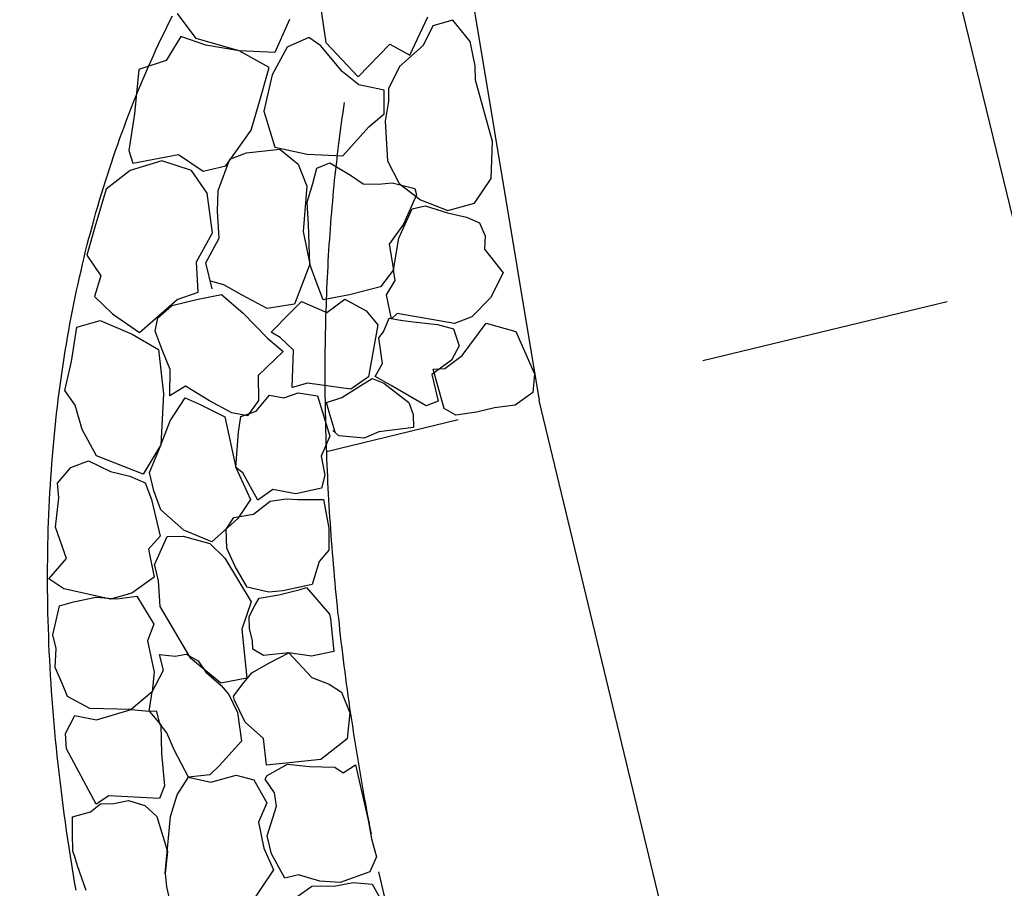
# Model space of a CAD drawing. Extents: x 447258 to 447844, y 441190 to 442763.
# Tile 97 of 123: x 447355.21 to 447357.16, y 442036.42 to 442038.15. Entities that reach past the tile are written whole.
import ezdxf

# ---------------------------------------------------------------- set-up
doc = ezdxf.new("R2010")
doc.units = 0
doc.header["$LTSCALE"] = 2
doc.header["$MEASUREMENT"] = 0
doc.linetypes.add('ACAD_ISO02W100', pattern=[0.5, 0.25, -0.25])
doc.linetypes.add('AUSGEZOGEN', pattern=[0])
doc.layers.add('DB-Andere_Planer', color=15, linetype='CONTINUOUS')
doc.layers.add('SCHLITZRINNE', color=200, linetype='AUSGEZOGEN')

msp = doc.modelspace()

# ---------------------------------------------------------------- hatches: boundary and pattern name
at = {"layer": 'SCHLITZRINNE'}
h = msp.add_hatch(dxfattribs=at)
h.set_pattern_fill('_USER', color=256, scale=1.5, angle=45, style=0, pattern_type=0)
h.set_pattern_definition([(324.57214, (447454.4577, 442051.7744), (0.8695163, 1.222269), [])])
edge = h.paths.add_edge_path()
edge.add_line((447334.611, 442762.617), (447342.747, 442714.535))
edge.add_line((447342.747, 442714.535), (447353.712, 442649.783))
edge.add_line((447353.712, 442649.783), (447366.661, 442573.001))
edge.add_line((447366.661, 442573.001), (447374.28, 442528.103))
edge.add_line((447374.28, 442528.103), (447381.701, 442484.189))
edge.add_line((447381.701, 442484.189), (447389.266, 442439.438))
edge.add_line((447389.266, 442439.438), (447397.611, 442390.046))
edge.add_line((447397.611, 442390.046), (447405.855, 442341.529))
edge.add_line((447405.855, 442341.529), (447414.19, 442292.224))
edge.add_line((447414.19, 442292.224), (447422.918, 442240.682))
edge.add_line((447422.918, 442240.682), (447431.342, 442190.986))
edge.add_line((447431.342, 442190.986), (447439.461, 442143.078))
edge.add_line((447439.461, 442143.078), (447447.754, 442093.977))
edge.add_line((447447.754, 442093.977), (447454.078, 442054.026))
edge.add_line((447454.078, 442054.026), (447459.7279, 442020.5227))
edge.add_line((447453.6923, 442053.3063), (447459.2214, 442020.5196))
edge.add_line((447459.2214, 442020.5196), (447459.7279, 442020.5227))

# ---------------------------------------------------------------- linework, layer by layer
at = {"layer": 'DB-Andere_Planer', "linetype": 'Continuous'}
for p, q in [((447356.1317, 442042.0563), (447357.2105, 442037.6253)), ((447355.5006, 442041.8219), (447356.2384, 442037.3907)), ((447355.8002, 442038.198), (447355.8144, 442038.1018)), ((447355.5036, 442038.1436), (447355.5092, 442038.1548)), ((447355.5567, 442038.1098), (447355.5197, 442038.1598)), ((447355.9813, 442038.0764), (447356.0171, 442038.153)), ((447355.4927, 442038.1212), (447355.4981, 442038.1324)), ((447355.4981, 442038.1324), (447355.5036, 442038.1436)), ((447355.7422, 442038.1478), (447355.7128, 442038.0818)), ((447356.0269, 442038.1349), (447356.0079, 442038.0957)), ((447356.0668, 442038.1465), (447356.0269, 442038.1349)), ((447356.1015, 442038.104), (447356.0668, 442038.1465)), ((447355.4873, 442038.1099), (447355.4927, 442038.1212)), ((447355.5263, 442038.1138), (447355.4971, 442038.066)), ((447355.5758, 442038.0963), (447355.5263, 442038.1138)), ((447355.7803, 442038.1117), (447355.7375, 442038.0923)), ((447355.8047, 442038.095), (447355.7803, 442038.1117)), ((447355.4767, 442038.0872), (447355.482, 442038.0986)), ((447355.482, 442038.0986), (447355.4873, 442038.1099)), ((447355.6419, 442038.0851), (447355.5567, 442038.1098)), ((447355.6419, 442038.0851), (447355.5758, 442038.0963)), ((447355.7375, 442038.0923), (447355.7077, 442038.0376)), ((447355.8465, 442038.0439), (447355.8047, 442038.095)), ((447355.8144, 442038.1018), (447355.8784, 442038.0335)), ((447355.8784, 442038.0335), (447355.9419, 442038.0986)), ((447355.9419, 442038.0986), (447355.9813, 442038.0764)), ((447356.0079, 442038.0957), (447355.961, 442038.0539)), ((447356.1111, 442038.0555), (447356.1015, 442038.104)), ((447355.4664, 442038.0644), (447355.4715, 442038.0759)), ((447355.4715, 442038.0759), (447355.4767, 442038.0872)), ((447355.7128, 442038.0818), (447355.6419, 442038.0851)), ((447355.7019, 442038.052), (447355.6419, 442038.0851)), ((447355.4971, 442038.066), (447355.4425, 442038.0483)), ((447355.4563, 442038.0414), (447355.4613, 442038.053)), ((447355.4613, 442038.053), (447355.4664, 442038.0644)), ((447355.686, 442037.9961), (447355.7019, 442038.052)), ((447355.961, 442038.0539), (447355.9391, 442038.0099)), ((447356.1119, 442038.0272), (447356.1111, 442038.0555)), ((447355.4425, 442038.0483), (447355.4343, 442037.9603)), ((447355.4513, 442038.0297), (447355.4563, 442038.0414)), ((447355.7077, 442038.0376), (447355.6911, 442037.9656)), ((447355.8799, 442038.018), (447355.8465, 442038.0439)), ((447355.4416, 442038.0065), (447355.4464, 442038.0182)), ((447355.4464, 442038.0182), (447355.4513, 442038.0297)), ((447355.93, 442038.0074), (447355.8799, 442038.018)), ((447356.1454, 442037.9051), (447356.1119, 442038.0272)), ((447355.432, 442037.983), (447355.4368, 442037.9948)), ((447355.4368, 442037.9948), (447355.4416, 442038.0065)), ((447355.6662, 442037.9279), (447355.686, 442037.9961)), ((447355.9301, 442037.9599), (447355.93, 442038.0074)), ((447355.9391, 442038.0099), (447355.9389, 442037.9855)), ((447355.4274, 442037.9712), (447355.432, 442037.983)), ((447355.8499, 442037.9726), (447355.8515, 442037.9827)), ((447355.9389, 442037.9855), (447355.9324, 442037.9452)), ((447355.4182, 442037.9475), (447355.4227, 442037.9594)), ((447355.4343, 442037.9603), (447355.4225, 442037.8872)), ((447355.4227, 442037.9594), (447355.4274, 442037.9712)), ((447355.6911, 442037.9656), (447355.7129, 442037.8939)), ((447355.847, 442037.9523), (447355.8485, 442037.9625)), ((447355.8485, 442037.9625), (447355.8499, 442037.9726)), ((447355.9001, 442037.9345), (447355.9301, 442037.9599)), ((447355.4092, 442037.9235), (447355.4138, 442037.9355)), ((447355.4138, 442037.9355), (447355.4182, 442037.9475)), ((447355.8442, 442037.9319), (447355.8456, 442037.9421)), ((447355.8456, 442037.9421), (447355.847, 442037.9523)), ((447355.8483, 442037.8768), (447355.9001, 442037.9345)), ((447355.9324, 442037.9452), (447355.937, 442037.867)), ((447355.4049, 442037.9116), (447355.4092, 442037.9235)), ((447355.6155, 442037.8568), (447355.6662, 442037.9279)), ((447355.8416, 442037.9113), (447355.8429, 442037.9216)), ((447355.8429, 442037.9216), (447355.8442, 442037.9319)), ((447355.3964, 442037.8873), (447355.4007, 442037.8994)), ((447355.4007, 442037.8994), (447355.4049, 442037.9116)), ((447355.839, 442037.8906), (447355.8402, 442037.901)), ((447355.8402, 442037.901), (447355.8416, 442037.9113)), ((447356.1429, 442037.8313), (447356.1454, 442037.9051)), ((447355.3922, 442037.8752), (447355.3964, 442037.8873)), ((447355.4225, 442037.8872), (447355.4308, 442037.8621)), ((447355.4308, 442037.8621), (447355.5217, 442037.8795)), ((447355.5217, 442037.8795), (447355.5706, 442037.846)), ((447355.6236, 442037.8701), (447355.6568, 442037.8826)), ((447355.6568, 442037.8826), (447355.723, 442037.8896)), ((447355.7129, 442037.8939), (447355.7774, 442037.88)), ((447355.723, 442037.8896), (447355.7596, 442037.8599)), ((447355.7774, 442037.88), (447355.8483, 442037.8768)), ((447355.8366, 442037.8699), (447355.8377, 442037.8803)), ((447355.8377, 442037.8803), (447355.839, 442037.8906)), ((447355.384, 442037.8507), (447355.3881, 442037.863)), ((447355.3881, 442037.863), (447355.3922, 442037.8752)), ((447355.4885, 442037.8669), (447355.4254, 442037.8472)), ((447355.5476, 442037.8472), (447355.4885, 442037.8669)), ((447355.5706, 442037.846), (447355.6155, 442037.8568)), ((447355.6001, 442037.8078), (447355.6236, 442037.8701)), ((447355.7596, 442037.8599), (447355.7769, 442037.8165)), ((447355.7963, 442037.852), (447355.8225, 442037.8624)), ((447355.8225, 442037.8624), (447355.8637, 442037.8383)), ((447355.8342, 442037.849), (447355.8354, 442037.8595)), ((447355.8354, 442037.8595), (447355.8366, 442037.8699)), ((447355.937, 442037.867), (447355.9601, 442037.8217)), ((447355.3761, 442037.8261), (447355.38, 442037.8384)), ((447355.4254, 442037.8472), (447355.3776, 442037.8107)), ((447355.38, 442037.8384), (447355.384, 442037.8507)), ((447355.5787, 442037.8027), (447355.5476, 442037.8472)), ((447355.7887, 442037.8215), (447355.7963, 442037.852)), ((447355.8319, 442037.828), (447355.8331, 442037.8386)), ((447355.8331, 442037.8386), (447355.8342, 442037.849)), ((447355.8637, 442037.8383), (447355.8883, 442037.821)), ((447355.3722, 442037.8137), (447355.3761, 442037.8261)), ((447355.7772, 442037.7847), (447355.7887, 442037.8215)), ((447355.8299, 442037.807), (447355.8309, 442037.8175)), ((447355.8309, 442037.8175), (447355.8319, 442037.828)), ((447355.8883, 442037.821), (447355.9185, 442037.8201)), ((447355.9185, 442037.8201), (447355.9465, 442037.8228)), ((447355.9465, 442037.8228), (447355.9914, 442037.8118)), ((447355.9601, 442037.8217), (447356.0025, 442037.7892)), ((447356.1099, 442037.7826), (447356.1429, 442037.8313)), ((447355.3776, 442037.8107), (447355.3551, 442037.7351)), ((447355.3646, 442037.7888), (447355.3684, 442037.8012)), ((447355.3684, 442037.8012), (447355.3722, 442037.8137)), ((447355.5888, 442037.7236), (447355.5787, 442037.8027)), ((447355.5987, 442037.7667), (447355.6001, 442037.8078)), ((447355.7769, 442037.8165), (447355.7692, 442037.7263)), ((447355.8289, 442037.7963), (447355.8299, 442037.807)), ((447355.9945, 442037.7989), (447355.969, 442037.741)), ((447355.9914, 442037.8118), (447355.9945, 442037.7989)), ((447355.361, 442037.7762), (447355.3646, 442037.7888)), ((447355.7797, 442037.7403), (447355.7772, 442037.7847)), ((447355.827, 442037.7751), (447355.828, 442037.7857)), ((447355.828, 442037.7857), (447355.8289, 442037.7963)), ((447356.0025, 442037.7892), (447356.0566, 442037.7677)), ((447356.0566, 442037.7677), (447356.1099, 442037.7826)), ((447355.3538, 442037.751), (447355.3573, 442037.7637)), ((447355.3573, 442037.7637), (447355.361, 442037.7762)), ((447355.6026, 442037.7133), (447355.5987, 442037.7667)), ((447355.8252, 442037.7538), (447355.8261, 442037.7645)), ((447355.8261, 442037.7645), (447355.827, 442037.7751)), ((447355.9657, 442037.7265), (447355.9863, 442037.771)), ((447355.9863, 442037.771), (447356.012, 442037.7773)), ((447356.012, 442037.7773), (447356.0563, 442037.7634)), ((447356.0563, 442037.7634), (447356.0938, 442037.7547)), ((447355.3503, 442037.7383), (447355.3538, 442037.751)), ((447355.7826, 442037.6616), (447355.7797, 442037.7403)), ((447355.8236, 442037.7323), (447355.8244, 442037.7431)), ((447355.8244, 442037.7431), (447355.8252, 442037.7538)), ((447355.969, 442037.741), (447355.9404, 442037.7013)), ((447356.0938, 442037.7547), (447356.1198, 442037.7433)), ((447356.1198, 442037.7433), (447356.1314, 442037.7174)), ((447355.3551, 442037.7351), (447355.3392, 442037.6792)), ((447355.3435, 442037.7129), (447355.3469, 442037.7257)), ((447355.3469, 442037.7257), (447355.3503, 442037.7383)), ((447355.5574, 442037.6662), (447355.5888, 442037.7236)), ((447355.7692, 442037.7263), (447355.7826, 442037.6616)), ((447355.822, 442037.7107), (447355.8228, 442037.7216)), ((447355.8228, 442037.7216), (447355.8236, 442037.7323)), ((447355.9595, 442037.7128), (447355.9657, 442037.7265)), ((447355.3369, 442037.6873), (447355.3402, 442037.7001)), ((447355.3402, 442037.7001), (447355.3435, 442037.7129)), ((447355.576, 442037.6639), (447355.6026, 442037.7133)), ((447355.8206, 442037.6891), (447355.8213, 442037.7)), ((447355.8213, 442037.7), (447355.822, 442037.7107)), ((447355.9404, 442037.7013), (447355.9487, 442037.6502)), ((447355.9487, 442037.6502), (447355.9595, 442037.7128)), ((447356.1314, 442037.7174), (447356.1296, 442037.6911)), ((447355.3338, 442037.6744), (447355.3369, 442037.6873)), ((447355.8199, 442037.6783), (447355.8206, 442037.6891)), ((447356.1296, 442037.6911), (447356.1668, 442037.6442)), ((447355.3277, 442037.6484), (447355.3307, 442037.6614)), ((447355.3307, 442037.6614), (447355.3338, 442037.6744)), ((447355.3392, 442037.6792), (447355.3671, 442037.6384)), ((447355.5606, 442037.6058), (447355.5574, 442037.6662)), ((447355.5884, 442037.6125), (447355.576, 442037.6639)), ((447355.7826, 442037.6616), (447355.752, 442037.5818)), ((447355.7949, 442037.6267), (447355.7826, 442037.6616)), ((447355.8187, 442037.6565), (447355.8193, 442037.6674)), ((447355.8193, 442037.6674), (447355.8199, 442037.6783)), ((447355.3247, 442037.6353), (447355.3277, 442037.6484)), ((447355.8176, 442037.6347), (447355.8182, 442037.6456)), ((447355.8182, 442037.6456), (447355.8187, 442037.6565)), ((447355.9487, 442037.6502), (447355.9227, 442037.6166)), ((447355.9524, 442037.6292), (447355.9487, 442037.6502)), ((447356.1668, 442037.6442), (447356.142, 442037.5946)), ((447355.319, 442037.6092), (447355.3218, 442037.6223)), ((447355.3218, 442037.6223), (447355.3247, 442037.6353)), ((447355.3671, 442037.6384), (447355.3545, 442037.5968)), ((447355.6114, 442037.6203), (447355.5849, 442037.6273)), ((447355.809, 442037.5905), (447355.7949, 442037.6267)), ((447355.8166, 442037.6127), (447355.8171, 442037.6236)), ((447355.8171, 442037.6236), (447355.8176, 442037.6347)), ((447355.9348, 442037.6004), (447355.9524, 442037.6292)), ((447355.3162, 442037.5959), (447355.319, 442037.6092)), ((447355.5189, 442037.5912), (447355.5606, 442037.6058)), ((447355.6481, 442037.5997), (447355.6114, 442037.6203)), ((447355.8162, 442037.6017), (447355.8166, 442037.6127)), ((447355.9227, 442037.6166), (447355.8612, 442037.6004)), ((447355.3108, 442037.5694), (447355.3134, 442037.5827)), ((447355.3134, 442037.5827), (447355.3162, 442037.5959)), ((447355.3545, 442037.5968), (447355.39, 442037.5624)), ((447355.4441, 442037.5256), (447355.5189, 442037.5912)), ((447355.5081, 442037.5795), (447355.5573, 442037.5914)), ((447355.5573, 442037.5914), (447355.607, 442037.6011)), ((447355.607, 442037.6011), (447355.6499, 442037.5639)), ((447355.6975, 442037.5732), (447355.6481, 442037.5997)), ((447355.742, 442037.5635), (447355.7662, 442037.587)), ((447355.7662, 442037.587), (447355.8165, 442037.5651)), ((447355.8612, 442037.6004), (447355.809, 442037.5905)), ((447355.8154, 442037.5796), (447355.8158, 442037.5906)), ((447355.8158, 442037.5906), (447355.8162, 442037.6017)), ((447355.8165, 442037.5651), (447355.8524, 442037.5915)), ((447355.8524, 442037.5915), (447355.8947, 442037.5689)), ((447355.945, 442037.5525), (447355.9348, 442037.6004)), ((447356.142, 442037.5946), (447356.1048, 442037.5569)), ((447355.3082, 442037.5562), (447355.3108, 442037.5694)), ((447355.4801, 442037.5547), (447355.5081, 442037.5795)), ((447355.6499, 442037.5639), (447355.6981, 442037.5144)), ((447355.752, 442037.5818), (447355.6975, 442037.5732)), ((447355.706, 442037.5261), (447355.742, 442037.5635)), ((447355.8146, 442037.5574), (447355.815, 442037.5685)), ((447355.815, 442037.5685), (447355.8154, 442037.5796)), ((447355.8947, 442037.5689), (447355.9179, 442037.5405)), ((447355.956, 442037.5633), (447355.945, 442037.5525)), ((447356.0699, 442037.5431), (447355.956, 442037.5633)), ((447355.3057, 442037.5428), (447355.3082, 442037.5562)), ((447355.3193, 442037.5362), (447355.3659, 442037.5497)), ((447355.3659, 442037.5497), (447355.4292, 442037.522)), ((447355.39, 442037.5624), (447355.4441, 442037.5256)), ((447355.4751, 442037.5285), (447355.4801, 442037.5547)), ((447355.8141, 442037.5352), (447355.8143, 442037.5463)), ((447355.8143, 442037.5463), (447355.8146, 442037.5574)), ((447355.9293, 442037.5269), (447355.9405, 442037.5541)), ((447355.9405, 442037.5541), (447355.9675, 442037.5497)), ((447355.9675, 442037.5497), (447355.9886, 442037.5466)), ((447355.9886, 442037.5466), (447356.0236, 442037.5428)), ((447356.1048, 442037.5569), (447356.0699, 442037.5431)), ((447356.0852, 442037.4799), (447356.1329, 442037.544)), ((447356.1329, 442037.544), (447356.1918, 442037.5277)), ((447355.3008, 442037.5159), (447355.3033, 442037.5294)), ((447355.3033, 442037.5294), (447355.3057, 442037.5428)), ((447355.3086, 442037.468), (447355.3193, 442037.5362)), ((447355.4887, 442037.4911), (447355.4751, 442037.5285)), ((447355.7236, 442037.5154), (447355.706, 442037.5261)), ((447355.8137, 442037.5128), (447355.8139, 442037.524)), ((447355.8139, 442037.524), (447355.8141, 442037.5352)), ((447355.9179, 442037.5405), (447355.8991, 442037.4377)), ((447355.9199, 442037.515), (447355.9293, 442037.5269)), ((447356.0236, 442037.5428), (447356.0362, 442037.5417)), ((447356.0362, 442037.5417), (447356.0682, 442037.5331)), ((447356.0682, 442037.5331), (447356.0792, 442037.4989)), ((447356.1918, 442037.5277), (447356.2289, 442037.4437)), ((447355.2985, 442037.5024), (447355.3008, 442037.5159)), ((447355.4292, 442037.522), (447355.4818, 442037.4917)), ((447355.6981, 442037.5144), (447355.7294, 442037.488)), ((447355.75, 442037.4904), (447355.7236, 442037.5154)), ((447355.8135, 442037.5017), (447355.8137, 442037.5128)), ((447355.9269, 442037.4636), (447355.9199, 442037.515)), ((447355.2941, 442037.4753), (447355.2964, 442037.4889)), ((447355.2964, 442037.4889), (447355.2985, 442037.5024)), ((447355.4818, 442037.4917), (447355.4917, 442037.4035)), ((447355.5049, 442037.452), (447355.4887, 442037.4911)), ((447355.7294, 442037.488), (447355.6799, 442037.4398)), ((447355.7475, 442037.4162), (447355.75, 442037.4904)), ((447355.8133, 442037.4904), (447355.8135, 442037.5017)), ((447355.8133, 442037.4792), (447355.8133, 442037.4904)), ((447356.0792, 442037.4989), (447356.0642, 442037.4708)), ((447355.292, 442037.4616), (447355.2941, 442037.4753)), ((447355.2954, 442037.4104), (447355.3086, 442037.468)), ((447355.8131, 442037.4567), (447355.8132, 442037.468)), ((447355.8132, 442037.468), (447355.8133, 442037.4792)), ((447356.0642, 442037.4708), (447356.0248, 442037.4422)), ((447356.0506, 442037.4539), (447356.0852, 442037.4799)), ((447355.2881, 442037.4341), (447355.29, 442037.4479)), ((447355.29, 442037.4479), (447355.292, 442037.4616)), ((447355.504, 442037.3996), (447355.5049, 442037.452)), ((447355.8131, 442037.4454), (447355.8131, 442037.4567)), ((447355.8131, 442037.4341), (447355.8131, 442037.4454)), ((447355.9126, 442037.4383), (447355.9269, 442037.4636)), ((447356.0277, 442037.4524), (447356.0506, 442037.4539)), ((447356.0471, 442037.3835), (447356.0277, 442037.4524)), ((447355.2861, 442037.4204), (447355.2881, 442037.4341)), ((447355.6799, 442037.4398), (447355.6806, 442037.3902)), ((447355.8131, 442037.4228), (447355.8131, 442037.4341)), ((447355.8991, 442037.4377), (447355.8642, 442037.413)), ((447355.8841, 442037.4205), (447355.9067, 442037.4341)), ((447355.9067, 442037.4341), (447355.9295, 442037.4246)), ((447355.9442, 442037.42), (447355.9126, 442037.4383)), ((447356.0248, 442037.4422), (447356.0375, 442037.3893)), ((447356.2289, 442037.4437), (447356.2257, 442037.4061)), ((447355.2825, 442037.3927), (447355.2843, 442037.4065)), ((447355.2843, 442037.4065), (447355.2861, 442037.4204)), ((447355.3159, 442037.3814), (447355.2954, 442037.4104)), ((447355.5356, 442037.4186), (447355.504, 442037.3996)), ((447355.5834, 442037.3894), (447355.5356, 442037.4186)), ((447355.7781, 442037.4249), (447355.7475, 442037.4162)), ((447355.8642, 442037.413), (447355.7781, 442037.4249)), ((447355.8133, 442037.4114), (447355.8131, 442037.4228)), ((447355.8133, 442037.4), (447355.8133, 442037.4114)), ((447355.8463, 442037.3964), (447355.8841, 442037.4205)), ((447355.9295, 442037.4246), (447355.9796, 442037.3863)), ((447355.9807, 442037.3988), (447355.9442, 442037.42)), ((447356.2257, 442037.4061), (447356.1907, 442037.3813)), ((447355.2808, 442037.3787), (447355.2825, 442037.3927)), ((447355.4917, 442037.4035), (447355.4866, 442037.3026)), ((447355.5046, 442037.35), (447355.5344, 442037.3957)), ((447355.5344, 442037.3957), (447355.5647, 442037.3826)), ((447355.6275, 442037.3661), (447355.5834, 442037.3894)), ((447355.6806, 442037.3902), (447355.6584, 442037.3599)), ((447355.6758, 442037.3689), (447355.7021, 442037.4011)), ((447355.7021, 442037.4011), (447355.7306, 442037.3957)), ((447355.7306, 442037.3957), (447355.7596, 442037.4055)), ((447355.7596, 442037.4055), (447355.7978, 442037.3997)), ((447355.7978, 442037.3997), (447355.8226, 442037.3197)), ((447355.8134, 442037.3887), (447355.8133, 442037.4)), ((447355.8136, 442037.3772), (447355.8134, 442037.3887)), ((447355.816, 442037.3863), (447355.8463, 442037.3964)), ((447356.014, 442037.3796), (447355.9807, 442037.3988)), ((447356.0375, 442037.3893), (447356.014, 442037.3796)), ((447357.1268, 442033.7098), (447356.2384, 442037.3907)), ((447355.2792, 442037.3647), (447355.2808, 442037.3787)), ((447355.33, 442037.3327), (447355.3159, 442037.3814)), ((447355.5647, 442037.3826), (447355.6136, 442037.3582)), ((447355.6455, 442037.3588), (447355.6758, 442037.3689)), ((447355.8138, 442037.3659), (447355.8136, 442037.3772)), ((447355.8207, 442037.367), (447355.816, 442037.3863)), ((447355.8329, 442037.3277), (447355.8207, 442037.367)), ((447355.9796, 442037.3863), (447355.9881, 442037.3624)), ((447356.0493, 442037.3745), (447356.0471, 442037.3835)), ((447356.073, 442037.3611), (447356.0493, 442037.3745)), ((447356.1499, 442037.3756), (447356.1138, 442037.3669)), ((447356.1907, 442037.3813), (447356.1499, 442037.3756)), ((447355.2761, 442037.3366), (447355.2777, 442037.3507)), ((447355.2777, 442037.3507), (447355.2792, 442037.3647)), ((447355.4839, 442037.2952), (447355.5046, 442037.35)), ((447355.6136, 442037.3582), (447355.6357, 442037.2571)), ((447355.6584, 442037.3599), (447355.6275, 442037.3661)), ((447355.6407, 442037.3277), (447355.6455, 442037.3588)), ((447355.8141, 442037.3544), (447355.8138, 442037.3659)), ((447355.8143, 442037.3431), (447355.8141, 442037.3544)), ((447355.9881, 442037.3624), (447355.9889, 442037.3367)), ((447356.1138, 442037.3669), (447356.073, 442037.3611)), ((447355.2747, 442037.3225), (447355.2761, 442037.3366)), ((447355.3584, 442037.2807), (447355.33, 442037.3327)), ((447355.8145, 442037.3316), (447355.8143, 442037.3431)), ((447355.8149, 442037.3201), (447355.8145, 442037.3316)), ((447355.8403, 442037.3199), (447355.8281, 442037.3306)), ((447355.8281, 442037.3306), (447355.8281, 442037.3306)), ((447355.92, 442037.3283), (447355.8904, 442037.3156)), ((447355.9889, 442037.3367), (447355.92, 442037.3283)), ((447355.2721, 442037.2941), (447355.2734, 442037.3083)), ((447355.2734, 442037.3083), (447355.2747, 442037.3225)), ((447355.6357, 442037.2571), (447355.6407, 442037.3277)), ((447355.8226, 442037.3197), (447355.8049, 442037.28)), ((447355.8152, 442037.3086), (447355.8149, 442037.3201)), ((447355.8157, 442037.2971), (447355.8152, 442037.3086)), ((447355.8904, 442037.3156), (447355.8403, 442037.3199)), ((447355.2708, 442037.2798), (447355.2721, 442037.2941)), ((447355.4866, 442037.3026), (447355.4509, 442037.2442)), ((447355.4638, 442037.2473), (447355.4839, 442037.2952)), ((447355.8161, 442037.2856), (447355.8157, 442037.2971)), ((447355.2697, 442037.2654), (447355.2708, 442037.2798)), ((447355.3075, 442037.2571), (447355.3428, 442037.2702)), ((447355.3428, 442037.2702), (447355.3864, 442037.249)), ((447355.4509, 442037.2442), (447355.3584, 442037.2807)), ((447355.8049, 442037.28), (447355.8126, 442037.2423)), ((447355.8165, 442037.274), (447355.8161, 442037.2856)), ((447355.8169, 442037.2625), (447355.8165, 442037.274)), ((447355.2676, 442037.2366), (447355.2687, 442037.2511)), ((447355.2687, 442037.2511), (447355.2697, 442037.2654)), ((447355.2811, 442037.2258), (447355.3075, 442037.2571)), ((447355.6494, 442037.2466), (447355.6357, 442037.2571)), ((447355.6357, 442037.2571), (447355.6646, 442037.1938)), ((447355.8174, 442037.2509), (447355.8169, 442037.2625)), ((447355.818, 442037.2393), (447355.8174, 442037.2509)), ((447355.2667, 442037.2221), (447355.2676, 442037.2366)), ((447355.3864, 442037.249), (447355.4247, 442037.2401)), ((447355.4247, 442037.2401), (447355.4551, 442037.2271)), ((447355.4726, 442037.2109), (447355.4638, 442037.2473)), ((447355.6789, 442037.1923), (447355.6494, 442037.2466)), ((447355.8126, 442037.2423), (447355.8054, 442037.216)), ((447355.8185, 442037.2277), (447355.818, 442037.2393)), ((447355.2659, 442037.2076), (447355.2667, 442037.2221)), ((447355.2835, 442037.197), (447355.2811, 442037.2258)), ((447355.4551, 442037.2271), (447355.4676, 442037.1939)), ((447355.4861, 442037.1734), (447355.4726, 442037.2109)), ((447355.7092, 442037.2133), (447355.6789, 442037.1923)), ((447355.7548, 442037.2052), (447355.7092, 442037.2133)), ((447355.8054, 442037.216), (447355.7548, 442037.2052)), ((447355.8191, 442037.2161), (447355.8185, 442037.2277)), ((447355.8198, 442037.2046), (447355.8191, 442037.2161)), ((447355.2644, 442037.1784), (447355.2651, 442037.193)), ((447355.2651, 442037.193), (447355.2659, 442037.2076)), ((447355.2772, 442037.1388), (447355.2835, 442037.197)), ((447355.4676, 442037.1939), (447355.4852, 442037.1211)), ((447355.6646, 442037.1938), (447355.6397, 442037.1561)), ((447355.7039, 442037.1902), (447355.7354, 442037.1951)), ((447355.7354, 442037.1951), (447355.7589, 442037.1939)), ((447355.7589, 442037.1939), (447355.8094, 442037.1938)), ((447355.8094, 442037.1938), (447355.8205, 442037.1365)), ((447355.8204, 442037.1929), (447355.8198, 442037.2046)), ((447355.8211, 442037.1812), (447355.8204, 442037.1929)), ((447355.2637, 442037.1638), (447355.2644, 442037.1784)), ((447355.5322, 442037.1325), (447355.4861, 442037.1734)), ((447355.6706, 442037.1644), (447355.7039, 442037.1902)), ((447355.8218, 442037.1697), (447355.8211, 442037.1812)), ((447355.2632, 442037.149), (447355.2637, 442037.1638)), ((447355.6397, 442037.1561), (447355.5876, 442037.1096)), ((447355.6164, 442037.135), (447355.6313, 442037.1577)), ((447355.6313, 442037.1577), (447355.6706, 442037.1644)), ((447355.8226, 442037.1579), (447355.8218, 442037.1697)), ((447355.8233, 442037.1463), (447355.8226, 442037.1579)), ((447355.2622, 442037.1195), (447355.2626, 442037.1343)), ((447355.2626, 442037.1343), (447355.2632, 442037.149)), ((447355.2991, 442037.0762), (447355.2772, 442037.1388)), ((447355.5876, 442037.1096), (447355.5322, 442037.1325)), ((447355.6173, 442037.097), (447355.6164, 442037.135)), ((447355.8205, 442037.1365), (447355.8201, 442037.0928)), ((447355.8241, 442037.1346), (447355.8233, 442037.1463)), ((447355.825, 442037.1229), (447355.8241, 442037.1346)), ((447355.2619, 442037.1046), (447355.2622, 442037.1195)), ((447355.4852, 442037.1211), (447355.462, 442037.0951)), ((447355.474, 442037.0641), (447355.499, 442037.1199)), ((447355.499, 442037.1199), (447355.5305, 442037.1207)), ((447355.5305, 442037.1207), (447355.5838, 442037.1064)), ((447355.8258, 442037.1112), (447355.825, 442037.1229)), ((447355.2616, 442037.0896), (447355.2619, 442037.1046)), ((447355.462, 442037.0951), (447355.4733, 442037.039)), ((447355.5838, 442037.1064), (447355.6134, 442037.0773)), ((447355.6344, 442037.0602), (447355.6173, 442037.097)), ((447355.8267, 442037.0995), (447355.8258, 442037.1112)), ((447355.8276, 442037.0877), (447355.8267, 442037.0995)), ((447355.2613, 442037.0597), (447355.2614, 442037.0746)), ((447355.2614, 442037.0746), (447355.2616, 442037.0896)), ((447355.2635, 442037.0359), (447355.2991, 442037.0762)), ((447355.6134, 442037.0773), (447355.6661, 442036.9904)), ((447355.8201, 442037.0928), (447355.801, 442037.0704)), ((447355.8286, 442037.0759), (447355.8276, 442037.0877)), ((447355.8296, 442037.0643), (447355.8286, 442037.0759)), ((447355.2612, 442037.0446), (447355.2613, 442037.0597)), ((447355.4751, 442037.0598), (447355.474, 442037.0641)), ((447355.4818, 442037.032), (447355.4751, 442037.0598)), ((447355.6579, 442037.0195), (447355.6344, 442037.0602)), ((447355.801, 442037.0704), (447355.7874, 442037.0249)), ((447355.8307, 442037.0525), (447355.8296, 442037.0643)), ((447355.2612, 442037.0294), (447355.2612, 442037.0446)), ((447355.2932, 442037.0159), (447355.2635, 442037.0359)), ((447355.4733, 442037.039), (447355.4287, 442037.0078)), ((447355.8317, 442037.0407), (447355.8307, 442037.0525)), ((447355.8327, 442037.0289), (447355.8317, 442037.0407)), ((447355.2613, 442037.0143), (447355.2612, 442037.0294)), ((447355.3865, 442036.9954), (447355.2932, 442037.0159)), ((447355.4851, 442036.9807), (447355.4818, 442037.032)), ((447355.7012, 442037.0095), (447355.6579, 442037.0195)), ((447355.7874, 442037.0249), (447355.7291, 442037.0122)), ((447355.7636, 442037.0146), (447355.7762, 442037.019)), ((447355.7762, 442037.019), (447355.8217, 442036.9659)), ((447355.8338, 442037.0171), (447355.8327, 442037.0289)), ((447355.8349, 442037.0054), (447355.8338, 442037.0171)), ((447355.2614, 442036.999), (447355.2613, 442037.0143)), ((447355.2617, 442036.9838), (447355.2614, 442036.999)), ((447355.3129, 442036.9903), (447355.357, 442036.9996)), ((447355.357, 442036.9996), (447355.3987, 442036.996)), ((447355.4287, 442037.0078), (447355.3865, 442036.9954)), ((447355.3987, 442036.996), (447355.4383, 442037.0015)), ((447355.4383, 442037.0015), (447355.4722, 442036.9456)), ((447355.6731, 442036.9832), (447355.6819, 442036.9976)), ((447355.6819, 442036.9976), (447355.7211, 442037.0043)), ((447355.7291, 442037.0122), (447355.7012, 442037.0095)), ((447355.7211, 442037.0043), (447355.7636, 442037.0146)), ((447355.8361, 442036.9935), (447355.8349, 442037.0054)), ((447355.262, 442036.9685), (447355.2617, 442036.9838)), ((447355.2782, 442036.9533), (447355.2848, 442036.9822)), ((447355.2848, 442036.9822), (447355.3129, 442036.9903)), ((447355.5462, 442036.8777), (447355.4851, 442036.9807)), ((447355.6661, 442036.9904), (447355.6475, 442036.9361)), ((447355.662, 442036.9614), (447355.6731, 442036.9832)), ((447355.8374, 442036.9817), (447355.8361, 442036.9935)), ((447355.8385, 442036.9699), (447355.8374, 442036.9817)), ((447355.2623, 442036.9531), (447355.262, 442036.9685)), ((447355.6624, 442036.937), (447355.662, 442036.9614)), ((447355.8217, 442036.9659), (447355.8239, 442036.9568)), ((447355.8239, 442036.9568), (447355.8301, 442036.8915)), ((447355.8399, 442036.9581), (447355.8385, 442036.9699)), ((447355.8412, 442036.9462), (447355.8399, 442036.9581)), ((447355.2628, 442036.9377), (447355.2623, 442036.9531)), ((447355.2634, 442036.9223), (447355.2628, 442036.9377)), ((447355.2715, 442036.9244), (447355.2782, 442036.9533)), ((447355.4722, 442036.9456), (447355.4598, 442036.9126)), ((447355.6683, 442036.9125), (447355.6624, 442036.937)), ((447355.8425, 442036.9344), (447355.8412, 442036.9462)), ((447355.264, 442036.9067), (447355.2634, 442036.9223)), ((447355.278, 442036.8974), (447355.2715, 442036.9244)), ((447355.6475, 442036.9361), (447355.6574, 442036.8389)), ((447355.8438, 442036.9225), (447355.8425, 442036.9344)), ((447355.8451, 442036.9106), (447355.8438, 442036.9225)), ((447355.2646, 442036.8912), (447355.264, 442036.9067)), ((447355.2761, 442036.8601), (447355.278, 442036.8974)), ((447355.4598, 442036.9126), (447355.4734, 442036.8504)), ((447355.6695, 442036.8964), (447355.6683, 442036.9125)), ((447355.8466, 442036.8988), (447355.8451, 442036.9106)), ((447355.848, 442036.8869), (447355.8466, 442036.8988)), ((447355.2654, 442036.8755), (447355.2646, 442036.8912)), ((447355.4914, 442036.8548), (447355.484, 442036.8857)), ((447355.484, 442036.8857), (447355.5148, 442036.8822)), ((447355.5148, 442036.8822), (447355.537, 442036.8862)), ((447355.537, 442036.8862), (447355.5607, 442036.8729)), ((447355.6056, 442036.8286), (447355.5462, 442036.8777)), ((447355.6903, 442036.8837), (447355.6695, 442036.8964)), ((447355.7408, 442036.8891), (447355.6903, 442036.8837)), ((447355.7008, 442036.8685), (447355.7408, 442036.8891)), ((447355.786, 442036.8823), (447355.7408, 442036.8891)), ((447355.7408, 442036.8891), (447355.7867, 442036.8401)), ((447355.8301, 442036.8915), (447355.786, 442036.8823)), ((447355.8495, 442036.875), (447355.848, 442036.8869)), ((447355.2662, 442036.8599), (447355.2654, 442036.8755)), ((447355.2671, 442036.844), (447355.2662, 442036.8599)), ((447355.291, 442036.8269), (447355.2761, 442036.8601)), ((447355.5607, 442036.8729), (447355.5756, 442036.8506)), ((447355.6672, 442036.8495), (447355.7008, 442036.8685)), ((447355.851, 442036.8632), (447355.8495, 442036.875)), ((447355.8526, 442036.8513), (447355.851, 442036.8632)), ((447355.2681, 442036.8283), (447355.2671, 442036.844)), ((447355.4692, 442036.8112), (447355.4914, 442036.8548)), ((447355.4734, 442036.8504), (447355.4692, 442036.8112)), ((447355.5756, 442036.8506), (447355.6066, 442036.8239)), ((447355.6574, 442036.8389), (447355.6056, 442036.8286)), ((447355.6493, 442036.8274), (447355.6672, 442036.8495)), ((447355.7867, 442036.8401), (447355.8213, 442036.8267)), ((447355.8541, 442036.8393), (447355.8526, 442036.8513)), ((447355.8556, 442036.8275), (447355.8541, 442036.8393)), ((447355.2692, 442036.8125), (447355.2681, 442036.8283)), ((447355.3011, 442036.802), (447355.291, 442036.8269)), ((447355.6066, 442036.8239), (447355.6218, 442036.8058)), ((447355.6308, 442036.8025), (447355.6493, 442036.8274)), ((447355.8213, 442036.8267), (447355.8456, 442036.8107)), ((447355.8573, 442036.8156), (447355.8556, 442036.8275)), ((447355.2704, 442036.7966), (447355.2692, 442036.8125)), ((447355.3449, 442036.7785), (447355.3011, 442036.802)), ((447355.4692, 442036.8112), (447355.4272, 442036.7765)), ((447355.4634, 442036.773), (447355.4692, 442036.8112)), ((447355.6218, 442036.8058), (447355.6386, 442036.7703)), ((447355.6327, 442036.7948), (447355.6308, 442036.8025)), ((447355.8456, 442036.8107), (447355.8623, 442036.7697)), ((447355.8589, 442036.8037), (447355.8573, 442036.8156)), ((447355.8607, 442036.7917), (447355.8589, 442036.8037)), ((447355.2715, 442036.7807), (447355.2704, 442036.7966)), ((447355.2728, 442036.7647), (447355.2715, 442036.7807)), ((447355.6542, 442036.7509), (447355.6327, 442036.7948)), ((447355.8623, 442036.7798), (447355.8607, 442036.7917)), ((447355.8641, 442036.7679), (447355.8623, 442036.7798)), ((447355.2742, 442036.7486), (447355.2728, 442036.7647)), ((447355.2969, 442036.7288), (447355.3155, 442036.7646)), ((447355.3155, 442036.7646), (447355.3585, 442036.7559)), ((447355.4272, 442036.7765), (447355.3449, 442036.7785)), ((447355.3585, 442036.7559), (447355.4272, 442036.7765)), ((447355.4272, 442036.7765), (447355.4272, 442036.7765)), ((447355.4272, 442036.7765), (447355.4634, 442036.773)), ((447355.4785, 442036.7726), (447355.4634, 442036.773)), ((447355.4634, 442036.773), (447355.4864, 442036.7458)), ((447355.4845, 442036.7481), (447355.4785, 442036.7726)), ((447355.6386, 442036.7703), (447355.6468, 442036.7137)), ((447355.8623, 442036.7697), (447355.857, 442036.718)), ((447355.8658, 442036.7559), (447355.8641, 442036.7679)), ((447355.2756, 442036.7325), (447355.2742, 442036.7486)), ((447355.4984, 442036.7297), (447355.4845, 442036.7481)), ((447355.4864, 442036.7458), (447355.4878, 442036.6889)), ((447355.6906, 442036.7188), (447355.6542, 442036.7509)), ((447355.8677, 442036.744), (447355.8658, 442036.7559)), ((447355.8695, 442036.7321), (447355.8677, 442036.744)), ((447355.2771, 442036.7164), (447355.2756, 442036.7325)), ((447355.2989, 442036.6979), (447355.2969, 442036.7288)), ((447355.5136, 442036.6951), (447355.4984, 442036.7297)), ((447355.8713, 442036.7202), (447355.8695, 442036.7321)), ((447355.2787, 442036.7002), (447355.2771, 442036.7164)), ((447355.6468, 442036.7137), (447355.6027, 442036.6648)), ((447355.6966, 442036.6657), (447355.6906, 442036.7188)), ((447355.857, 442036.718), (447355.8043, 442036.6767)), ((447355.8732, 442036.7083), (447355.8713, 442036.7202)), ((447355.8751, 442036.6964), (447355.8732, 442036.7083)), ((447355.2804, 442036.684), (447355.2787, 442036.7002)), ((447355.2821, 442036.6677), (447355.2804, 442036.684)), ((447355.2989, 442036.6979), (447355.2989, 442036.6979)), ((447355.3581, 442036.5881), (447355.2989, 442036.6979)), ((447355.4878, 442036.6889), (447355.4937, 442036.6249)), ((447355.5414, 442036.6419), (447355.5136, 442036.6951)), ((447355.877, 442036.6844), (447355.8751, 442036.6964)), ((447355.8791, 442036.6724), (447355.877, 442036.6844)), ((447355.284, 442036.6513), (447355.2821, 442036.6677)), ((447355.6027, 442036.6648), (447355.5839, 442036.6467)), ((447355.8043, 442036.6767), (447355.6966, 442036.6657)), ((447355.6974, 442036.6454), (447355.7383, 442036.6676)), ((447355.7383, 442036.6676), (447355.7817, 442036.663)), ((447355.7817, 442036.663), (447355.8325, 442036.6617)), ((447355.8488, 442036.6506), (447355.8736, 442036.6661)), ((447355.8736, 442036.6661), (447355.8988, 442036.5563)), ((447355.881, 442036.6606), (447355.8791, 442036.6724)), ((447355.2859, 442036.635), (447355.284, 442036.6513)), ((447355.5839, 442036.6467), (447355.5414, 442036.6419)), ((447355.586, 442036.6322), (447355.636, 442036.6456)), ((447355.636, 442036.6456), (447355.6709, 442036.6363)), ((447355.6938, 442036.6377), (447355.6974, 442036.6454)), ((447355.8325, 442036.6617), (447355.8488, 442036.6506)), ((447355.8831, 442036.6486), (447355.881, 442036.6606)), ((447355.8851, 442036.6367), (447355.8831, 442036.6486)), ((447355.2879, 442036.6185), (447355.2859, 442036.635)), ((447355.4937, 442036.6249), (447355.4836, 442036.5993)), ((447355.5187, 442036.6064), (447355.5414, 442036.6419)), ((447355.5414, 442036.6419), (447355.586, 442036.6322)), ((447355.6709, 442036.6363), (447355.6969, 442036.5908)), ((447355.7125, 442036.6109), (447355.6938, 442036.6377)), ((447355.8872, 442036.6247), (447355.8851, 442036.6367)), ((447355.8894, 442036.6128), (447355.8872, 442036.6247)), ((447355.2899, 442036.602), (447355.2879, 442036.6185)), ((447355.3827, 442036.6049), (447355.3581, 442036.5881)), ((447355.4836, 442036.5993), (447355.3827, 442036.6049)), ((447355.5058, 442036.5637), (447355.5187, 442036.6064)), ((447355.7161, 442036.5845), (447355.7125, 442036.6109)), ((447355.8914, 442036.6008), (447355.8894, 442036.6128)), ((447355.2921, 442036.5855), (447355.2899, 442036.602)), ((447355.2944, 442036.5689), (447355.2921, 442036.5855)), ((447355.3468, 442036.5731), (447355.3662, 442036.5887)), ((447355.3662, 442036.5887), (447355.3932, 442036.5897)), ((447355.3932, 442036.5897), (447355.4218, 442036.5953)), ((447355.4218, 442036.5953), (447355.4542, 442036.5854)), ((447355.4542, 442036.5854), (447355.4785, 442036.5639)), ((447355.6969, 442036.5908), (447355.6802, 442036.5526)), ((447355.6977, 442036.5255), (447355.7161, 442036.5845)), ((447355.8937, 442036.5889), (447355.8914, 442036.6008)), ((447355.8959, 442036.5769), (447355.8937, 442036.5889)), ((447355.2966, 442036.5522), (447355.2944, 442036.5689)), ((447355.311, 442036.5631), (447355.3468, 442036.5731)), ((447355.8981, 442036.565), (447355.8959, 442036.5769)), ((447355.9004, 442036.5531), (447355.8981, 442036.565)), ((447355.299, 442036.5355), (447355.2966, 442036.5522)), ((447355.3108, 442036.5303), (447355.311, 442036.5631)), ((447355.4785, 442036.5639), (447355.4994, 442036.494)), ((447355.4949, 442036.4506), (447355.5058, 442036.5637)), ((447355.6802, 442036.5526), (447355.6914, 442036.5008)), ((447355.8988, 442036.5563), (447355.9049, 442036.5196)), ((447355.9026, 442036.5411), (447355.9004, 442036.5531)), ((447355.3015, 442036.5187), (447355.299, 442036.5355)), ((447355.3111, 442036.4949), (447355.3108, 442036.5303)), ((447355.7064, 442036.4894), (447355.6977, 442036.5255)), ((447355.9049, 442036.5292), (447355.9026, 442036.5411)), ((447355.304, 442036.502), (447355.3015, 442036.5187)), ((447355.9049, 442036.5196), (447355.9149, 442036.4838)), ((447355.3067, 442036.485), (447355.304, 442036.502)), ((447355.3152, 442036.4836), (447355.3111, 442036.4949)), ((447355.4994, 442036.494), (447355.4949, 442036.4506)), ((447355.6914, 442036.5008), (447355.71, 442036.4576)), ((447355.733, 442036.4413), (447355.7064, 442036.4894)), ((447355.3093, 442036.4682), (447355.3067, 442036.485)), ((447355.3121, 442036.4511), (447355.3093, 442036.4682)), ((447355.3208, 442036.4659), (447355.3152, 442036.4836)), ((447355.9149, 442036.4838), (447355.9018, 442036.4534)), ((447355.3149, 442036.4341), (447355.3121, 442036.4511)), ((447355.3381, 442036.4169), (447355.3208, 442036.4659)), ((447355.4949, 442036.4506), (447355.4973, 442036.4239)), ((447355.71, 442036.4576), (447355.6589, 442036.3811)), ((447355.71, 442036.4576), (447355.71, 442036.4576)), ((447355.76, 442036.4478), (447355.733, 442036.4413)), ((447355.8027, 442036.4349), (447355.76, 442036.4478)), ((447355.9018, 442036.4534), (447355.8428, 442036.4323)), ((447355.9323, 442036.3998), (447355.9196, 442036.4535)), ((447355.3179, 442036.417), (447355.3149, 442036.4341)), ((447355.8428, 442036.4323), (447355.8027, 442036.4349)), ((447355.8342, 442036.4256), (447355.8689, 442036.4326)), ((447355.8689, 442036.4326), (447355.9062, 442036.429)), ((447355.9062, 442036.429), (447355.9329, 442036.3823)), ((447355.4973, 442036.4239), (447355.5029, 442036.4007)), ((447355.7568, 442036.4042), (447355.7867, 442036.4254)), ((447355.7867, 442036.4254), (447355.8342, 442036.4256))]:
    msp.add_line(p, q, dxfattribs=at)
at = {"layer": 'DB-Andere_Planer', "linetype": 'ACAD_ISO02W100'}
msp.add_line((447359.966, 442038.2903), (447355.8159, 442037.2887), dxfattribs=at)

doc.saveas('drawing.dxf')
